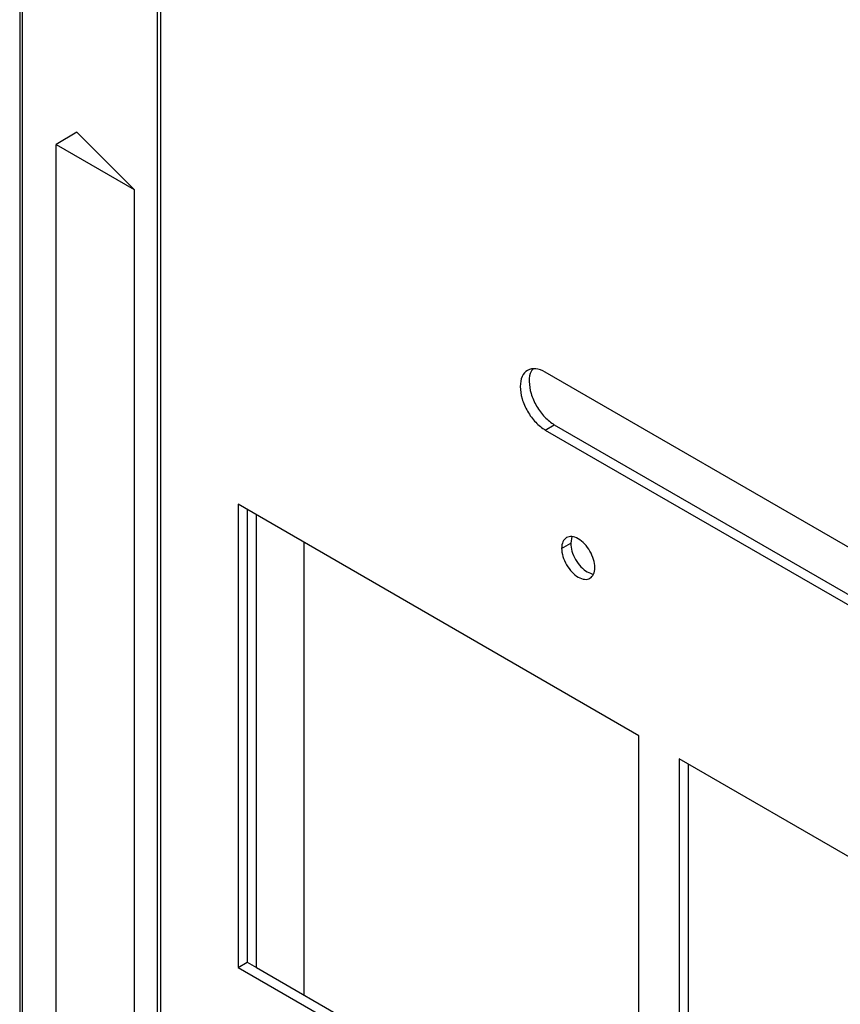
# Model space of a CAD drawing. Header units: millimetres. Extents: x 0 to 3353, y 0 to 2591.
# Tile 19 of 32: x 2836 to 2888, y 2018 to 2080. Entities that reach past the tile are written whole.
import ezdxf

# ---------------------------------------------------------------- set-up
doc = ezdxf.new("R2010")
doc.units = ezdxf.units.MM
doc.header["$LTSCALE"] = 12

msp = doc.modelspace()

# ---------------------------------------------------------------- linework, layer by layer
for p, q in [((2836.128, 2279.302), (2836.128, 1455.388)), ((2836.311, 1454.995), (2836.311, 2278.892)), ((2844.83, 2270.151), (2844.83, 1446.476)), ((2845.047, 1446.313), (2845.047, 2269.988)), ((2839.75, 2072.971), (2838.428, 2072.208)), ((2839.75, 2072.971), (2843.361, 2069.36)), ((2838.428, 1573.638), (2838.428, 2072.208)), ((2838.428, 2072.208), (2843.361, 2069.36)), ((2843.361, 2069.36), (2843.361, 1570.79)), ((2929.586, 2023.046), (2869.365, 2057.811)), ((2869.365, 2054.151), (2869.936, 2054.48)), ((2869.936, 2054.48), (2930.156, 2019.715)), ((2869.365, 2054.151), (2929.586, 2019.386)), ((2875.293, 2034.821), (2849.937, 2049.458)), ((2849.937, 2049.458), (2849.937, 2020.178)), ((2850.507, 2049.129), (2850.507, 2020.508)), ((2851.106, 2020.162), (2851.106, 2048.783)), ((2871.051, 2047.411), (2870.972, 2046.996)), ((2854.101, 2047.054), (2854.101, 2018.433)), ((2870.401, 2046.667), (2870.972, 2046.996)), ((2875.293, 2005.541), (2875.293, 2034.821)), ((2903.184, 2018.719), (2877.828, 2033.357)), ((2877.828, 2033.357), (2877.828, 2004.077)), ((2878.399, 2033.028), (2878.399, 2004.406)), ((2849.937, 2020.178), (2850.507, 2020.508)), ((2849.937, 2020.178), (2875.293, 2005.541)), ((2850.507, 2020.508), (2851.106, 2020.162)), ((2851.106, 2020.162), (2875.293, 2006.199))]:
    msp.add_line(p, q)
for points, knots in [([(2869.365, 2057.811), (2869.158, 2057.93), (2868.95, 2058.002), (2868.567, 2058.04), (2868.391, 2058.006), (2868.098, 2057.837), (2867.981, 2057.702), (2867.822, 2057.351), (2867.781, 2057.135), (2867.781, 2056.656), (2867.822, 2056.393), (2867.981, 2055.858), (2868.098, 2055.588), (2868.391, 2055.079), (2868.567, 2054.842), (2868.95, 2054.438), (2869.158, 2054.27), (2869.365, 2054.151)], [0, 0, 0, 0, 0.125, 0.125, 0.25, 0.25, 0.375, 0.375, 0.5, 0.5, 0.625, 0.625, 0.75, 0.75, 0.875, 0.875, 1, 1, 1, 1]), ([(2868.587, 2057.988), (2868.546, 2057.947), (2868.382, 2057.783), (2868.319, 2057.237), (2868.431, 2056.461), (2868.787, 2055.649), (2869.313, 2054.922), (2869.728, 2054.627), (2869.936, 2054.48)], [0, 0, 0, 0, 0.062816, 0.250253, 0.43769, 0.625126, 0.812563, 1, 1, 1, 1]), ([(2872.497, 2045.457), (2872.497, 2045.615), (2872.47, 2045.789), (2872.365, 2046.143), (2872.287, 2046.322), (2872.093, 2046.658), (2871.977, 2046.815), (2871.724, 2047.082), (2871.586, 2047.193), (2871.312, 2047.352), (2871.175, 2047.399), (2870.921, 2047.424), (2870.805, 2047.402), (2870.611, 2047.29), (2870.533, 2047.2), (2870.428, 2046.968), (2870.401, 2046.826), (2870.401, 2046.667)], [0, 0, 0, 0, 0.125, 0.125, 0.25, 0.25, 0.375, 0.375, 0.5, 0.5, 0.625, 0.625, 0.75, 0.75, 0.875, 0.875, 1, 1, 1, 1]), ([(2870.972, 2046.996), (2870.987, 2046.829), (2871.019, 2046.494), (2871.261, 2045.95), (2871.607, 2045.484), (2872.022, 2045.141), (2872.286, 2045.075), (2872.418, 2045.042)], [0, 0, 0, 0, 0.200272, 0.400543, 0.600815, 0.801087, 1, 1, 1, 1]), ([(2870.401, 2046.667), (2870.401, 2046.509), (2870.428, 2046.335), (2870.533, 2045.981), (2870.611, 2045.802), (2870.805, 2045.466), (2870.921, 2045.309), (2871.175, 2045.041), (2871.312, 2044.931), (2871.586, 2044.772), (2871.724, 2044.725), (2871.977, 2044.7), (2872.093, 2044.722), (2872.287, 2044.834), (2872.365, 2044.924), (2872.47, 2045.156), (2872.497, 2045.298), (2872.497, 2045.457)], [0, 0, 0, 0, 0.125, 0.125, 0.25, 0.25, 0.375, 0.375, 0.5, 0.5, 0.625, 0.625, 0.75, 0.75, 0.875, 0.875, 1, 1, 1, 1])]:
    msp.add_open_spline(points, degree=3, knots=knots)

doc.saveas('drawing.dxf')
